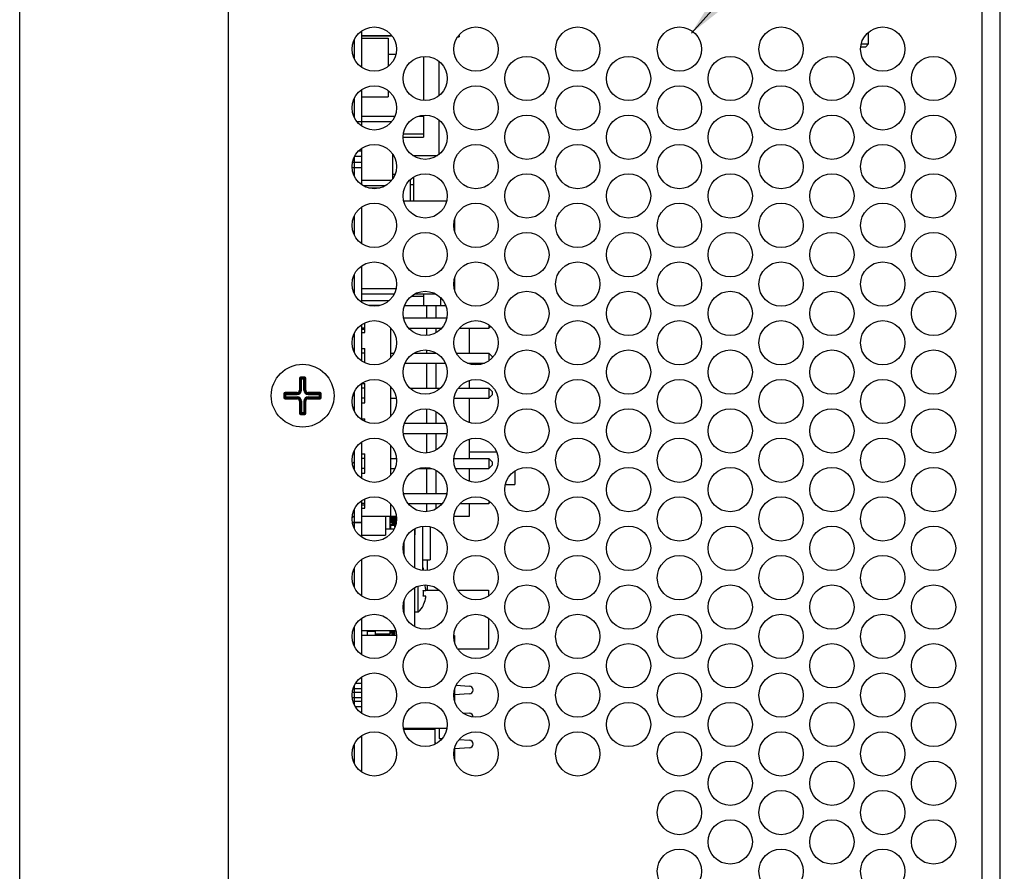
# Paper-space layout 'AV3_1' of a CAD drawing. Header units: inches. Extents: x 0 to 34, y -3.3 to 22.
# Tile 17 of 48: x 0 to 4.4, y 16.3 to 20.1. Entities that reach past the tile are written whole.
import ezdxf

# ---------------------------------------------------------------- set-up
doc = ezdxf.new("R2010")
doc.units = ezdxf.units.IN
doc.header["$LTSCALE"] = 1.87
doc.header["$MEASUREMENT"] = 0
doc.layers.get('0').update_dxf_attribs({"linetype": 'CONTINUOUS'})
for name, color, linetype in [('02___PRT_ALL_AXES', 7, 'CONTINUOUS'), ('3_ALL_AXES', 7, 'CONTINUOUS'), ('5_ALL_CURVES', 7, 'CONTINUOUS'), ('DIM', 7, 'CONTINUOUS')]:
    doc.layers.add(name, color=color, linetype=linetype)
doc.dimstyles.get("Standard").update_dxf_attribs({"dimtxt": 0.125, "dimasz": 0.18, "dimexe": 0.125, "dimexo": 0.0625, "dimgap": 0.09, "dimtad": 0, "dimtih": 1, "dimtoh": 1, "dimdec": 3, "dimzin": 4, "dimdsep": 46, "dimtxsty": 'Standard', "dimblk": '_FILLED', "dimblk1": '_FILLED', "dimblk2": '_FILLED', "dimcen": 0.09, "dimadec": 0, "dimazin": 0, "dimtol": 1, "dimtp": 0.001, "dimtm": 0.001, "dimtfac": 1, "dimtdec": 3, "dimtofl": 0, "dimtmove": 0, "dimatfit": 3, "dimldrblk": '_FILLED', "dimfxl": 0, "dimtolj": 1, "dimtzin": 4, "dimarcsym": 0})

# ---------------------------------------------------------------- blocks, each defined once
blk = doc.blocks.new('_FILLED')
at = {"color": 0, "linetype": 'ByBlock'}
blk.add_solid([(0, 0), (-1, 0.174), (-1, -0.174)], dxfattribs=at)

psp = doc.layouts.new('AV3_1')

# ---------------------------------------------------------------- linework, layer by layer
at = {"color": 7, "linetype": 'Continuous'}
for p, q in [((0, 0), (0, 22)), ((4.3563, 13.3821), (4.3563, 20.7199)), ((0.9273, 13.3821), (0.9273, 20.6599)), ((1.5193, 20.0095), (1.5193, 19.8489)), ((1.5193, 19.9891), (1.6539, 19.9891)), ((1.5193, 19.9779), (1.6373, 19.9779)), ((1.5547, 19.9891), (1.5547, 19.9879)), ((1.6373, 19.9779), (1.6373, 19.8525)), ((1.9463, 19.9841), (1.9523, 19.9841)), ((1.9523, 19.9891), (1.9523, 19.9841)), ((1.8623, 19.8763), (1.8623, 19.7213)), ((1.5193, 19.7486), (1.5193, 19.5881)), ((1.6373, 19.7451), (1.6373, 19.7179)), ((1.5193, 19.7179), (1.6373, 19.7179)), ((1.5193, 19.6079), (1.6534, 19.6079)), ((1.8623, 19.6154), (1.8623, 19.4604)), ((1.5193, 19.4878), (1.5193, 19.3272)), ((1.6571, 19.4626), (1.6571, 19.3524)), ((1.6571, 19.4569), (1.6609, 19.4569)), ((1.7464, 19.4569), (1.8571, 19.4569)), ((1.7492, 19.4569), (1.7492, 19.455)), ((1.5193, 19.3479), (1.6541, 19.3479)), ((1.6571, 19.3744), (1.6683, 19.3744)), ((1.7358, 19.3499), (1.7358, 19.2546)), ((1.7492, 19.36), (1.7492, 19.2546)), ((1.5258, 19.3229), (1.6259, 19.3229)), ((1.5492, 19.3129), (1.6025, 19.3129)), ((1.7358, 19.3278), (1.7492, 19.3278)), ((1.5193, 19.2269), (1.5193, 19.0664)), ((1.5193, 18.9661), (1.5193, 18.8055)), ((1.5193, 18.8654), (1.6719, 18.8654)), ((1.8693, 18.8268), (1.8693, 18.7909)), ((1.8693, 18.826), (1.8701, 18.826)), ((1.5193, 18.8129), (1.6416, 18.8129)), ((1.6016, 18.7909), (1.5501, 18.7909)), ((1.7101, 18.7909), (1.8934, 18.7909)), ((1.8093, 18.7354), (1.8093, 18.7909)), ((1.7056, 18.7354), (1.8979, 18.7354)), ((1.5193, 18.7052), (1.5193, 18.5447)), ((1.5343, 18.6904), (1.5193, 18.6904)), ((1.5193, 18.6854), (1.5343, 18.6854)), ((1.5343, 18.6704), (1.5343, 18.7139)), ((1.6493, 18.5597), (1.6493, 18.6901)), ((1.7281, 18.6904), (1.8753, 18.6904)), ((1.8093, 18.6575), (1.8093, 18.6904)), ((1.9544, 18.6904), (2.0843, 18.6904)), ((1.9993, 18.5794), (1.9993, 18.6904)), ((2.0843, 18.7052), (2.0843, 18.6904)), ((2.0926, 18.6986), (2.0843, 18.6904)), ((1.5193, 18.6704), (1.5343, 18.6704)), ((1.5193, 18.5994), (1.5343, 18.5994)), ((1.5343, 18.5359), (1.5343, 18.5994)), ((1.5343, 18.5794), (1.5193, 18.5794)), ((1.6493, 18.5794), (1.6628, 18.5794)), ((1.752, 18.5794), (1.8515, 18.5794)), ((1.8093, 18.5794), (1.8093, 18.5924)), ((1.9406, 18.5794), (2.0843, 18.5794)), ((2.0843, 18.5794), (2.0843, 18.5447)), ((2.0993, 18.5644), (2.0843, 18.5794)), ((2.0993, 18.5644), (2.0993, 18.5577)), ((1.7119, 18.5344), (1.8916, 18.5344)), ((1.8093, 18.4234), (1.8093, 18.5344)), ((1.9893, 18.5344), (2.066, 18.5344)), ((1.9993, 18.5309), (1.9993, 18.5344)), ((1.2433, 18.4679), (1.2433, 18.4139)), ((1.2663, 18.4729), (1.2483, 18.4729)), ((1.2713, 18.4139), (1.2713, 18.4679)), ((1.5193, 18.4444), (1.5193, 18.2838)), ((1.5193, 18.4434), (1.5343, 18.4434)), ((1.5343, 18.4234), (1.5193, 18.4234)), ((1.5343, 18.3584), (1.5343, 18.4434)), ((1.6493, 18.2989), (1.6493, 18.4293)), ((1.6493, 18.4234), (1.6543, 18.4234)), ((1.7339, 18.4234), (1.8696, 18.4234)), ((1.9492, 18.4234), (2.0843, 18.4234)), ((1.9993, 18.4234), (1.9993, 18.4581)), ((2.0843, 18.4234), (2.0843, 18.3784)), ((2.0993, 18.4084), (2.0843, 18.4234)), ((1.1743, 18.3989), (1.1743, 18.3809)), ((1.2333, 18.4039), (1.1793, 18.4039)), ((1.1793, 18.3759), (1.2333, 18.3759)), ((1.3353, 18.4039), (1.2813, 18.4039)), ((1.2813, 18.3759), (1.3353, 18.3759)), ((1.3403, 18.3809), (1.3403, 18.3989)), ((1.5343, 18.3784), (1.5193, 18.3784)), ((1.6493, 18.3784), (1.6731, 18.3784)), ((1.9304, 18.3784), (2.0843, 18.3784)), ((1.9993, 18.27), (1.9993, 18.3784)), ((2.0993, 18.3934), (2.0843, 18.3784)), ((2.0993, 18.4084), (2.0993, 18.3934)), ((1.2433, 18.3659), (1.2433, 18.3119)), ((1.2713, 18.3119), (1.2713, 18.3659)), ((1.5193, 18.3584), (1.5343, 18.3584)), ((1.2483, 18.3069), (1.2663, 18.3069)), ((1.8093, 18.2674), (1.8093, 18.3316)), ((1.5193, 18.2874), (1.5343, 18.2874)), ((1.5343, 18.2751), (1.5343, 18.2874)), ((1.7095, 18.2674), (1.894, 18.2674)), ((1.7041, 18.2224), (1.8993, 18.2224)), ((1.8093, 18.1358), (1.8093, 18.2224)), ((1.5193, 18.1835), (1.5193, 18.023)), ((1.6493, 18.038), (1.6493, 18.1684)), ((1.9993, 18.1114), (1.9993, 18.1973)), ((1.5193, 18.1314), (1.5343, 18.1314)), ((1.5343, 18.0464), (1.5343, 18.1314)), ((1.9993, 18.1404), (2.1188, 18.1404)), ((1.5343, 18.1114), (1.5193, 18.1114)), ((1.6493, 18.1114), (1.6737, 18.1114)), ((1.9298, 18.1114), (2.0843, 18.1114)), ((2.0843, 18.1114), (2.0843, 18.0664)), ((2.0993, 18.0964), (2.0843, 18.1114)), ((2.0993, 18.0814), (2.0843, 18.0664)), ((2.0993, 18.0964), (2.0993, 18.0814)), ((1.5343, 18.0664), (1.5193, 18.0664)), ((1.5193, 18.0464), (1.5343, 18.0464)), ((1.6493, 18.0664), (1.667, 18.0664)), ((1.7718, 18.0664), (1.8316, 18.0664)), ((1.8093, 17.9554), (1.8093, 18.0664)), ((1.9365, 18.0664), (2.0843, 18.0664)), ((1.9993, 18.0092), (1.9993, 18.0664)), ((2.2004, 18.0553), (2.2004, 17.9954)), ((2.1579, 17.9954), (2.2004, 17.9954)), ((1.7051, 17.9554), (1.8984, 17.9554)), ((1.5193, 17.9227), (1.5193, 17.7621)), ((1.5343, 17.9104), (1.5193, 17.9104)), ((1.5193, 17.9048), (1.5343, 17.9048)), ((1.5343, 17.8904), (1.5343, 17.9314)), ((1.6493, 17.8549), (1.6493, 17.9076)), ((1.7259, 17.9104), (1.8776, 17.9104)), ((1.8093, 17.8749), (1.8093, 17.9104)), ((1.9566, 17.9104), (2.0843, 17.9104)), ((1.9993, 17.8549), (1.9993, 17.9104)), ((2.0843, 17.9226), (2.0843, 17.9104)), ((2.0912, 17.9173), (2.0843, 17.9104)), ((1.5193, 17.8904), (1.5343, 17.8904)), ((1.5193, 17.8549), (1.6734, 17.8549)), ((1.6256, 17.8549), (1.6256, 17.7709)), ((1.6453, 17.8549), (1.6453, 17.7992)), ((1.6492, 17.8464), (1.6492, 17.8549)), ((1.6674, 17.8529), (1.6492, 17.8529)), ((1.6492, 17.8509), (1.6674, 17.8509)), ((1.6674, 17.8066), (1.6674, 17.8549)), ((1.6713, 17.8193), (1.6713, 17.8549)), ((1.9301, 17.8549), (1.9993, 17.8549)), ((1.5193, 17.8269), (1.4788, 17.8269)), ((1.6492, 17.8464), (1.6674, 17.8464)), ((1.6492, 17.8267), (1.6492, 17.8378)), ((1.6674, 17.8378), (1.6492, 17.8378)), ((1.6674, 17.8332), (1.6492, 17.8332)), ((1.6492, 17.8313), (1.6674, 17.8313)), ((1.6492, 17.8267), (1.6674, 17.8267)), ((1.6492, 17.7992), (1.6492, 17.8181)), ((1.6492, 17.8181), (1.6674, 17.8181)), ((1.6674, 17.8135), (1.6492, 17.8135)), ((1.6571, 17.8378), (1.6571, 17.8464)), ((1.6571, 17.8181), (1.6571, 17.8267)), ((1.661, 17.8378), (1.661, 17.8464)), ((1.661, 17.8181), (1.661, 17.8267)), ((1.7892, 17.8095), (1.7892, 17.6144)), ((1.8238, 17.8077), (1.8238, 17.6607)), ((1.5193, 17.7709), (1.6256, 17.7709)), ((1.6256, 17.7992), (1.664, 17.7992)), ((1.7538, 17.7717), (1.7559, 17.7717)), ((1.7559, 17.7988), (1.7559, 17.7717)), ((1.5193, 17.6618), (1.5193, 17.5013)), ((1.7892, 17.6607), (1.8238, 17.6607)), ((1.7892, 17.66), (1.7909, 17.66)), ((1.7909, 17.6502), (1.7892, 17.6502)), ((1.7892, 17.6403), (1.7909, 17.6403)), ((1.7909, 17.6257), (1.7909, 17.6607)), ((1.8106, 17.6607), (1.8106, 17.6141)), ((1.7909, 17.6305), (1.7892, 17.6305)), ((1.7892, 17.6257), (1.7931, 17.6257)), ((1.7931, 17.6257), (1.7931, 17.6141)), ((1.8106, 17.5489), (1.8106, 17.5257)), ((1.7933, 17.5245), (1.8032, 17.5245)), ((1.8032, 17.5245), (1.8034, 17.5245)), ((1.8042, 17.5257), (1.8656, 17.5257)), ((1.9469, 17.5257), (2.0838, 17.5257)), ((2.0838, 17.5257), (2.0838, 17.501)), ((1.8032, 17.4995), (1.7933, 17.4995)), ((1.7941, 17.4595), (1.7933, 17.4595)), ((1.8034, 17.4995), (1.8032, 17.4995)), ((1.5193, 17.401), (1.5193, 17.2404)), ((2.0838, 17.4013), (2.0838, 17.2657)), ((1.5193, 17.3465), (1.6708, 17.3465)), ((1.5193, 17.3269), (1.5433, 17.3269)), ((1.5193, 17.3259), (1.5583, 17.3259)), ((1.5433, 17.3465), (1.5433, 17.3269)), ((1.5433, 17.3437), (1.5793, 17.3437)), ((1.5583, 17.3259), (1.5583, 17.3246)), ((1.5793, 17.3465), (1.5793, 17.3246)), ((1.6453, 17.3307), (1.5793, 17.3307)), ((1.6453, 17.3465), (1.6453, 17.3307)), ((1.6492, 17.3346), (1.6492, 17.3456)), ((1.6674, 17.3456), (1.6492, 17.3456)), ((1.6674, 17.3411), (1.6492, 17.3411)), ((1.6492, 17.3391), (1.6674, 17.3391)), ((1.6674, 17.3346), (1.6492, 17.3346)), ((1.6492, 17.3259), (1.6492, 17.3246)), ((1.6674, 17.3259), (1.6492, 17.3259)), ((1.6571, 17.3456), (1.6571, 17.3465)), ((1.6571, 17.3259), (1.6571, 17.3346)), ((1.661, 17.3465), (1.661, 17.3456)), ((1.661, 17.3346), (1.661, 17.3259)), ((1.6674, 17.3246), (1.6674, 17.3465)), ((1.6711, 17.3449), (1.6674, 17.3449)), ((1.9463, 17.2657), (2.0838, 17.2657)), ((1.5193, 17.1401), (1.5193, 16.9796)), ((1.7059, 16.9079), (1.8443, 16.9079)), ((1.7538, 16.911), (1.8138, 16.911)), ((1.7668, 16.9112), (1.7668, 16.911)), ((1.8138, 16.911), (1.8138, 16.9079)), ((1.8246, 16.9112), (1.8246, 16.9079)), ((1.8443, 16.9079), (1.8443, 16.8409)), ((1.5193, 16.8793), (1.5193, 16.7187)), ((1.8443, 16.8479), (1.8493, 16.8479)), ((1.8493, 16.8479), (1.8493, 16.8434)), ((1.9327, 16.8215), (1.9327, 16.7733))]:
    psp.add_line(p, q, dxfattribs=at)
at = {"color": 9, "linetype": 'Continuous'}
for p, q in [((4.2763, 13.4372), (4.2763, 20.7199)), ((1.8502, 18.7354), (1.8502, 18.7909)), ((1.8502, 18.6698), (1.8502, 18.6904)), ((1.8502, 18.5794), (1.8502, 18.5801)), ((1.8502, 18.4234), (1.8502, 18.5344)), ((1.2433, 18.4679), (1.2464, 18.4679)), ((1.2469, 18.4139), (1.2469, 18.4643)), ((1.2469, 18.4643), (1.2677, 18.4643)), ((1.2483, 18.4729), (1.2483, 18.4698)), ((1.2518, 18.4139), (1.2518, 18.4692)), ((1.2518, 18.4692), (1.2627, 18.4692)), ((1.2627, 18.4139), (1.2627, 18.4692)), ((1.2663, 18.4729), (1.2663, 18.4698)), ((1.2677, 18.4643), (1.2677, 18.4139)), ((1.2713, 18.4679), (1.2682, 18.4679)), ((1.1743, 18.3989), (1.1774, 18.3989)), ((1.1743, 18.3809), (1.1774, 18.3809)), ((1.1779, 18.3844), (1.1779, 18.3953)), ((1.1779, 18.3953), (1.2333, 18.3953)), ((1.1779, 18.3844), (1.2333, 18.3844)), ((1.1793, 18.4039), (1.1793, 18.4008)), ((1.1793, 18.3759), (1.1793, 18.379)), ((1.1828, 18.3795), (1.1828, 18.4002)), ((1.1828, 18.4002), (1.2333, 18.4002)), ((1.1828, 18.3795), (1.2333, 18.3795)), ((1.2333, 18.3953), (1.2333, 18.4039)), ((1.2333, 18.3759), (1.2333, 18.3844)), ((1.2518, 18.4139), (1.2433, 18.4139)), ((1.2627, 18.4139), (1.2713, 18.4139)), ((1.2813, 18.3953), (1.2813, 18.4039)), ((1.2813, 18.4002), (1.3317, 18.4002)), ((1.2813, 18.3953), (1.3367, 18.3953)), ((1.2813, 18.3844), (1.2813, 18.3759)), ((1.2813, 18.3844), (1.3367, 18.3844)), ((1.3317, 18.3795), (1.2813, 18.3795)), ((1.3317, 18.3795), (1.3317, 18.4002)), ((1.3353, 18.4039), (1.3353, 18.4008)), ((1.3353, 18.3759), (1.3353, 18.379)), ((1.3367, 18.3953), (1.3367, 18.3844)), ((1.3403, 18.3989), (1.3372, 18.3989)), ((1.3403, 18.3809), (1.3372, 18.3809)), ((1.2433, 18.3659), (1.2518, 18.3659)), ((1.2469, 18.3659), (1.2469, 18.3154)), ((1.2518, 18.3659), (1.2518, 18.3105)), ((1.2627, 18.3659), (1.2627, 18.3105)), ((1.2627, 18.3659), (1.2713, 18.3659)), ((1.2677, 18.3659), (1.2677, 18.3154)), ((1.2433, 18.3119), (1.2464, 18.3119)), ((1.2469, 18.3154), (1.2677, 18.3154)), ((1.2483, 18.3069), (1.2483, 18.31)), ((1.2627, 18.3105), (1.2518, 18.3105)), ((1.2663, 18.3069), (1.2663, 18.31)), ((1.2713, 18.3119), (1.2682, 18.3119)), ((1.8502, 18.2674), (1.8502, 18.3193)), ((1.8502, 18.1481), (1.8502, 18.2224)), ((1.8502, 17.9554), (1.8502, 18.0584)), ((1.8502, 17.8872), (1.8502, 17.9104))]:
    psp.add_line(p, q, dxfattribs=at)
at = {"color": 7, "linetype": 'Continuous'}
psp.add_circle((1.2573, 18.3899), 0.1395, dxfattribs=at)
for centre, radius, start, end in [((1.2483, 18.4679), 0.005, 90, 180), ((1.2663, 18.4679), 0.005, 0, 90), ((1.1793, 18.3989), 0.005, 90, 180), ((1.1793, 18.3809), 0.005, 180, 270), ((1.2333, 18.4139), 0.01, 270, 360), ((1.2333, 18.3659), 0.01, 0, 90), ((1.2813, 18.4139), 0.01, 180, 270), ((1.2813, 18.3659), 0.01, 90, 180), ((1.3353, 18.3989), 0.005, 0, 90), ((1.3353, 18.3809), 0.005, 270, 360), ((1.2483, 18.3119), 0.005, 180, 270), ((1.2663, 18.3119), 0.005, 270, 360), ((1.6919, 17.512), 0.1142, 12.9134, 19.1183), ((1.6919, 17.512), 0.1021, 352.97, 7.03), ((1.7456, 17.5243), 0.0591, 11.5713, 12.9154), ((1.6919, 17.512), 0.1142, 332.6191, 347.0866), ((1.7454, 17.4998), 0.0593, 347.0863, 348.427)]:
    psp.add_arc(centre, radius, start, end, dxfattribs=at)
at = {"color": 9, "linetype": 'Continuous'}
for centre, radius, start, end in [((1.2483, 18.4679), 0.0019, 90, 180), ((1.2663, 18.4679), 0.0019, 0, 90), ((1.1793, 18.3989), 0.0019, 90, 180), ((1.1793, 18.3809), 0.0019, 180, 270), ((1.2333, 18.4139), 0.0186, 270, 360), ((1.2333, 18.4139), 0.0136, 270, 360), ((1.2333, 18.3659), 0.0186, 0, 90), ((1.2333, 18.3659), 0.0136, 0, 90), ((1.2813, 18.4139), 0.0186, 180, 270), ((1.2813, 18.3659), 0.0186, 90, 180), ((1.2813, 18.4139), 0.0136, 180, 270), ((1.2813, 18.3659), 0.0136, 90, 180), ((1.3353, 18.3989), 0.0019, 0, 90), ((1.3353, 18.3809), 0.0019, 270, 360), ((1.2483, 18.3119), 0.0019, 180, 270), ((1.2663, 18.3119), 0.0019, 270, 360)]:
    psp.add_arc(centre, radius, start, end, dxfattribs=at)
for points, knots in [([(1.2469, 18.4643), (1.2469, 18.4645), (1.2469, 18.4649), (1.2468, 18.4656), (1.2468, 18.4662), (1.2467, 18.4666), (1.2467, 18.467), (1.2466, 18.4672), (1.2466, 18.4674), (1.2466, 18.4675), (1.2465, 18.4677), (1.2465, 18.4677), (1.2465, 18.4678), (1.2465, 18.4678), (1.2464, 18.4678), (1.2464, 18.4679), (1.2464, 18.4679), (1.2464, 18.4679)], [0, 0, 0, 0, 0.178503, 0.353451, 0.518806, 0.668524, 0.735643, 0.796609, 0.850698, 0.897214, 0.935518, 0.951434, 0.965139, 0.976642, 0.986038, 0.993607, 1, 1, 1, 1]), ([(1.2469, 18.4643), (1.2469, 18.4643), (1.247, 18.4643), (1.247, 18.4644), (1.2471, 18.4644), (1.2472, 18.4645), (1.2474, 18.4646), (1.2476, 18.4648), (1.2479, 18.465), (1.2483, 18.4653), (1.2487, 18.4657), (1.2491, 18.4661), (1.2496, 18.4666), (1.25, 18.467), (1.2504, 18.4675), (1.2508, 18.4679), (1.2511, 18.4683), (1.2514, 18.4686), (1.2516, 18.4688), (1.2517, 18.4689), (1.2517, 18.469), (1.2518, 18.4691), (1.2518, 18.4692), (1.2518, 18.4692), (1.2518, 18.4692)], [0, 0, 0, 0, 0.008362, 0.02041, 0.03614, 0.055513, 0.078451, 0.104775, 0.166718, 0.239494, 0.320932, 0.408749, 0.499861, 0.590892, 0.678611, 0.760098, 0.833181, 0.895703, 0.922277, 0.945343, 0.964676, 0.980212, 0.991953, 1, 1, 1, 1]), ([(1.2518, 18.4692), (1.2516, 18.4692), (1.2512, 18.4693), (1.2506, 18.4693), (1.25, 18.4693), (1.2495, 18.4694), (1.2492, 18.4694), (1.249, 18.4695), (1.2488, 18.4695), (1.2486, 18.4696), (1.2485, 18.4696), (1.2484, 18.4696), (1.2484, 18.4697), (1.2483, 18.4697), (1.2483, 18.4697), (1.2483, 18.4697), (1.2483, 18.4697), (1.2483, 18.4698)], [0, 0, 0, 0, 0.178553, 0.353499, 0.518826, 0.668508, 0.735611, 0.796565, 0.850647, 0.897161, 0.935472, 0.951394, 0.965107, 0.976619, 0.986026, 0.993603, 1, 1, 1, 1]), ([(1.2627, 18.4692), (1.2629, 18.4692), (1.2634, 18.4693), (1.264, 18.4693), (1.2646, 18.4693), (1.265, 18.4694), (1.2654, 18.4694), (1.2656, 18.4695), (1.2658, 18.4695), (1.266, 18.4696), (1.2661, 18.4696), (1.2661, 18.4696), (1.2662, 18.4697), (1.2662, 18.4697), (1.2663, 18.4697), (1.2663, 18.4697), (1.2663, 18.4697), (1.2663, 18.4698)], [0, 0, 0, 0, 0.178503, 0.353451, 0.518806, 0.668524, 0.735643, 0.796609, 0.850698, 0.897214, 0.935518, 0.951434, 0.965139, 0.976642, 0.986038, 0.993607, 1, 1, 1, 1]), ([(1.2627, 18.4692), (1.2627, 18.4692), (1.2627, 18.4692), (1.2628, 18.4691), (1.2628, 18.469), (1.2629, 18.4689), (1.263, 18.4688), (1.2632, 18.4686), (1.2634, 18.4683), (1.2637, 18.4679), (1.2641, 18.4675), (1.2645, 18.467), (1.265, 18.4666), (1.2654, 18.4661), (1.2659, 18.4657), (1.2663, 18.4653), (1.2667, 18.465), (1.267, 18.4647), (1.2672, 18.4646), (1.2673, 18.4645), (1.2674, 18.4644), (1.2675, 18.4643), (1.2676, 18.4643), (1.2676, 18.4643), (1.2677, 18.4643)], [0, 0, 0, 0, 0.008362, 0.02041, 0.03614, 0.055513, 0.078451, 0.104775, 0.166718, 0.239494, 0.320932, 0.408749, 0.499861, 0.590892, 0.678611, 0.760098, 0.833181, 0.895703, 0.922277, 0.945343, 0.964676, 0.980212, 0.991953, 1, 1, 1, 1]), ([(1.2677, 18.4643), (1.2677, 18.4645), (1.2677, 18.4649), (1.2677, 18.4656), (1.2678, 18.4662), (1.2678, 18.4666), (1.2679, 18.467), (1.2679, 18.4672), (1.2679, 18.4674), (1.268, 18.4675), (1.268, 18.4677), (1.2681, 18.4677), (1.2681, 18.4678), (1.2681, 18.4678), (1.2681, 18.4678), (1.2681, 18.4679), (1.2682, 18.4679), (1.2682, 18.4679)], [0, 0, 0, 0, 0.178553, 0.353499, 0.518826, 0.668508, 0.735611, 0.796565, 0.850647, 0.897161, 0.935472, 0.951394, 0.965107, 0.976619, 0.986026, 0.993603, 1, 1, 1, 1]), ([(1.1779, 18.3953), (1.1779, 18.3955), (1.1779, 18.3959), (1.1778, 18.3966), (1.1778, 18.3972), (1.1777, 18.3976), (1.1777, 18.398), (1.1776, 18.3982), (1.1776, 18.3984), (1.1776, 18.3985), (1.1775, 18.3987), (1.1775, 18.3987), (1.1775, 18.3988), (1.1775, 18.3988), (1.1774, 18.3988), (1.1774, 18.3989), (1.1774, 18.3989), (1.1774, 18.3989)], [0, 0, 0, 0, 0.178503, 0.353451, 0.518806, 0.668524, 0.735643, 0.796609, 0.850698, 0.897214, 0.935518, 0.951434, 0.965139, 0.976642, 0.986038, 0.993607, 1, 1, 1, 1]), ([(1.1779, 18.3844), (1.1779, 18.3842), (1.1779, 18.3838), (1.1778, 18.3831), (1.1778, 18.3826), (1.1777, 18.3821), (1.1777, 18.3818), (1.1776, 18.3815), (1.1776, 18.3813), (1.1776, 18.3812), (1.1775, 18.3811), (1.1775, 18.381), (1.1775, 18.3809), (1.1775, 18.3809), (1.1774, 18.3809), (1.1774, 18.3809), (1.1774, 18.3809), (1.1774, 18.3809)], [0, 0, 0, 0, 0.178503, 0.353451, 0.518806, 0.668524, 0.735643, 0.796609, 0.850698, 0.897214, 0.935518, 0.951434, 0.965139, 0.976642, 0.986038, 0.993607, 1, 1, 1, 1]), ([(1.1779, 18.3953), (1.1779, 18.3953), (1.178, 18.3953), (1.178, 18.3954), (1.1781, 18.3954), (1.1782, 18.3955), (1.1784, 18.3956), (1.1786, 18.3958), (1.1789, 18.396), (1.1793, 18.3963), (1.1797, 18.3967), (1.1801, 18.3971), (1.1806, 18.3976), (1.181, 18.398), (1.1814, 18.3985), (1.1818, 18.3989), (1.1821, 18.3993), (1.1824, 18.3996), (1.1826, 18.3998), (1.1827, 18.3999), (1.1827, 18.4), (1.1828, 18.4001), (1.1828, 18.4002), (1.1828, 18.4002), (1.1828, 18.4002)], [0, 0, 0, 0, 0.008362, 0.02041, 0.03614, 0.055513, 0.078451, 0.104775, 0.166718, 0.239494, 0.320932, 0.408749, 0.499861, 0.590892, 0.678611, 0.760098, 0.833181, 0.895703, 0.922277, 0.945343, 0.964676, 0.980212, 0.991953, 1, 1, 1, 1]), ([(1.1828, 18.3795), (1.1828, 18.3795), (1.1828, 18.3795), (1.1828, 18.3796), (1.1827, 18.3797), (1.1827, 18.3798), (1.1826, 18.3799), (1.1824, 18.3801), (1.1821, 18.3804), (1.1818, 18.3808), (1.1814, 18.3813), (1.181, 18.3817), (1.1806, 18.3821), (1.1801, 18.3826), (1.1797, 18.383), (1.1793, 18.3834), (1.1789, 18.3837), (1.1786, 18.384), (1.1784, 18.3841), (1.1782, 18.3842), (1.1781, 18.3843), (1.178, 18.3844), (1.178, 18.3844), (1.1779, 18.3844), (1.1779, 18.3844)], [0, 0, 0, 0, 0.008047, 0.019788, 0.035324, 0.054657, 0.077723, 0.104297, 0.166819, 0.239902, 0.321389, 0.409108, 0.500139, 0.591251, 0.679068, 0.760506, 0.833282, 0.895225, 0.921549, 0.944487, 0.96386, 0.97959, 0.991638, 1, 1, 1, 1]), ([(1.1828, 18.4002), (1.1826, 18.4002), (1.1822, 18.4003), (1.1816, 18.4003), (1.181, 18.4003), (1.1805, 18.4004), (1.1802, 18.4004), (1.18, 18.4005), (1.1798, 18.4005), (1.1796, 18.4006), (1.1795, 18.4006), (1.1794, 18.4006), (1.1794, 18.4007), (1.1793, 18.4007), (1.1793, 18.4007), (1.1793, 18.4007), (1.1793, 18.4007), (1.1793, 18.4008)], [0, 0, 0, 0, 0.178553, 0.353499, 0.518826, 0.668508, 0.735611, 0.796565, 0.850647, 0.897161, 0.935472, 0.951394, 0.965107, 0.976619, 0.986026, 0.993603, 1, 1, 1, 1]), ([(1.1828, 18.3795), (1.1826, 18.3795), (1.1822, 18.3795), (1.1816, 18.3794), (1.181, 18.3794), (1.1805, 18.3793), (1.1802, 18.3793), (1.18, 18.3792), (1.1798, 18.3792), (1.1796, 18.3791), (1.1795, 18.3791), (1.1794, 18.3791), (1.1794, 18.3791), (1.1793, 18.379), (1.1793, 18.379), (1.1793, 18.379), (1.1793, 18.379), (1.1793, 18.379)], [0, 0, 0, 0, 0.178553, 0.353499, 0.518826, 0.668508, 0.735611, 0.796565, 0.850647, 0.897161, 0.935472, 0.951394, 0.965107, 0.976619, 0.986026, 0.993603, 1, 1, 1, 1]), ([(1.3317, 18.4002), (1.3319, 18.4002), (1.3324, 18.4003), (1.333, 18.4003), (1.3336, 18.4003), (1.334, 18.4004), (1.3344, 18.4004), (1.3346, 18.4005), (1.3348, 18.4005), (1.335, 18.4006), (1.3351, 18.4006), (1.3351, 18.4006), (1.3352, 18.4007), (1.3352, 18.4007), (1.3353, 18.4007), (1.3353, 18.4007), (1.3353, 18.4007), (1.3353, 18.4008)], [0, 0, 0, 0, 0.178503, 0.353451, 0.518806, 0.668524, 0.735643, 0.796609, 0.850698, 0.897214, 0.935518, 0.951434, 0.965139, 0.976642, 0.986038, 0.993607, 1, 1, 1, 1]), ([(1.3317, 18.4002), (1.3317, 18.4002), (1.3317, 18.4002), (1.3318, 18.4001), (1.3318, 18.4), (1.3319, 18.3999), (1.332, 18.3998), (1.3322, 18.3996), (1.3324, 18.3993), (1.3327, 18.3989), (1.3331, 18.3985), (1.3335, 18.398), (1.334, 18.3976), (1.3344, 18.3971), (1.3349, 18.3967), (1.3353, 18.3963), (1.3357, 18.396), (1.336, 18.3957), (1.3362, 18.3956), (1.3363, 18.3955), (1.3364, 18.3954), (1.3365, 18.3953), (1.3366, 18.3953), (1.3366, 18.3953), (1.3367, 18.3953)], [0, 0, 0, 0, 0.008362, 0.02041, 0.03614, 0.055513, 0.078451, 0.104775, 0.166718, 0.239494, 0.320932, 0.408749, 0.499861, 0.590892, 0.678611, 0.760098, 0.833181, 0.895703, 0.922277, 0.945343, 0.964676, 0.980212, 0.991953, 1, 1, 1, 1]), ([(1.3367, 18.3844), (1.3366, 18.3844), (1.3366, 18.3844), (1.3365, 18.3844), (1.3364, 18.3843), (1.3363, 18.3842), (1.3362, 18.3841), (1.336, 18.384), (1.3357, 18.3837), (1.3353, 18.3834), (1.3349, 18.383), (1.3344, 18.3826), (1.334, 18.3821), (1.3335, 18.3817), (1.3331, 18.3813), (1.3327, 18.3808), (1.3324, 18.3804), (1.3322, 18.3801), (1.332, 18.3799), (1.3319, 18.3798), (1.3318, 18.3797), (1.3318, 18.3796), (1.3317, 18.3795), (1.3317, 18.3795), (1.3317, 18.3795)], [0, 0, 0, 0, 0.008362, 0.02041, 0.03614, 0.055513, 0.078451, 0.104775, 0.166718, 0.239494, 0.320932, 0.408749, 0.499861, 0.590892, 0.678611, 0.760098, 0.833181, 0.895703, 0.922277, 0.945343, 0.964676, 0.980212, 0.991953, 1, 1, 1, 1]), ([(1.3317, 18.3795), (1.3319, 18.3795), (1.3324, 18.3795), (1.333, 18.3794), (1.3336, 18.3794), (1.334, 18.3793), (1.3344, 18.3793), (1.3346, 18.3792), (1.3348, 18.3792), (1.335, 18.3791), (1.3351, 18.3791), (1.3351, 18.3791), (1.3352, 18.3791), (1.3352, 18.379), (1.3353, 18.379), (1.3353, 18.379), (1.3353, 18.379), (1.3353, 18.379)], [0, 0, 0, 0, 0.178553, 0.353499, 0.518826, 0.668508, 0.735611, 0.796565, 0.850647, 0.897161, 0.935472, 0.951394, 0.965107, 0.976619, 0.986026, 0.993603, 1, 1, 1, 1]), ([(1.3367, 18.3953), (1.3367, 18.3955), (1.3367, 18.3959), (1.3367, 18.3966), (1.3368, 18.3972), (1.3368, 18.3976), (1.3369, 18.398), (1.3369, 18.3982), (1.3369, 18.3984), (1.337, 18.3985), (1.337, 18.3987), (1.3371, 18.3987), (1.3371, 18.3988), (1.3371, 18.3988), (1.3371, 18.3988), (1.3371, 18.3989), (1.3372, 18.3989), (1.3372, 18.3989)], [0, 0, 0, 0, 0.178553, 0.353499, 0.518826, 0.668508, 0.735611, 0.796565, 0.850647, 0.897161, 0.935472, 0.951394, 0.965107, 0.976619, 0.986026, 0.993603, 1, 1, 1, 1]), ([(1.3367, 18.3844), (1.3367, 18.3842), (1.3367, 18.3838), (1.3367, 18.3831), (1.3368, 18.3826), (1.3368, 18.3821), (1.3369, 18.3818), (1.3369, 18.3815), (1.3369, 18.3813), (1.337, 18.3812), (1.337, 18.3811), (1.3371, 18.381), (1.3371, 18.3809), (1.3371, 18.3809), (1.3371, 18.3809), (1.3371, 18.3809), (1.3372, 18.3809), (1.3372, 18.3809)], [0, 0, 0, 0, 0.178503, 0.353451, 0.518806, 0.668524, 0.735643, 0.796609, 0.850698, 0.897214, 0.935518, 0.951434, 0.965139, 0.976642, 0.986038, 0.993607, 1, 1, 1, 1]), ([(1.2469, 18.3154), (1.2469, 18.3152), (1.2469, 18.3148), (1.2468, 18.3141), (1.2468, 18.3135), (1.2467, 18.3131), (1.2467, 18.3128), (1.2466, 18.3125), (1.2466, 18.3123), (1.2466, 18.3122), (1.2465, 18.3121), (1.2465, 18.312), (1.2465, 18.3119), (1.2465, 18.3119), (1.2464, 18.3119), (1.2464, 18.3119), (1.2464, 18.3119), (1.2464, 18.3119)], [0, 0, 0, 0, 0.178553, 0.353499, 0.518826, 0.668508, 0.735611, 0.796565, 0.850647, 0.897161, 0.935472, 0.951394, 0.965107, 0.976619, 0.986026, 0.993603, 1, 1, 1, 1]), ([(1.2518, 18.3105), (1.2518, 18.3105), (1.2518, 18.3105), (1.2518, 18.3106), (1.2517, 18.3107), (1.2516, 18.3108), (1.2515, 18.3109), (1.2514, 18.3111), (1.2511, 18.3114), (1.2508, 18.3118), (1.2504, 18.3123), (1.25, 18.3127), (1.2496, 18.3131), (1.2491, 18.3136), (1.2487, 18.314), (1.2482, 18.3144), (1.2479, 18.3147), (1.2476, 18.315), (1.2474, 18.3151), (1.2472, 18.3152), (1.2471, 18.3153), (1.247, 18.3154), (1.247, 18.3154), (1.2469, 18.3154), (1.2469, 18.3154)], [0, 0, 0, 0, 0.008362, 0.02041, 0.03614, 0.055513, 0.078451, 0.104775, 0.166718, 0.239494, 0.320932, 0.408749, 0.499861, 0.590892, 0.678611, 0.760098, 0.833181, 0.895703, 0.922277, 0.945343, 0.964676, 0.980212, 0.991953, 1, 1, 1, 1]), ([(1.2518, 18.3105), (1.2516, 18.3105), (1.2512, 18.3105), (1.2506, 18.3104), (1.25, 18.3104), (1.2495, 18.3103), (1.2492, 18.3103), (1.249, 18.3102), (1.2488, 18.3102), (1.2486, 18.3101), (1.2485, 18.3101), (1.2484, 18.3101), (1.2484, 18.3101), (1.2483, 18.31), (1.2483, 18.31), (1.2483, 18.31), (1.2483, 18.31), (1.2483, 18.31)], [0, 0, 0, 0, 0.178503, 0.353451, 0.518806, 0.668524, 0.735643, 0.796609, 0.850698, 0.897214, 0.935518, 0.951434, 0.965139, 0.976642, 0.986038, 0.993607, 1, 1, 1, 1]), ([(1.2677, 18.3154), (1.2676, 18.3154), (1.2676, 18.3154), (1.2675, 18.3154), (1.2674, 18.3153), (1.2673, 18.3152), (1.2672, 18.3151), (1.267, 18.315), (1.2667, 18.3147), (1.2663, 18.3144), (1.2659, 18.314), (1.2654, 18.3136), (1.265, 18.3131), (1.2645, 18.3127), (1.2641, 18.3123), (1.2637, 18.3118), (1.2634, 18.3114), (1.2632, 18.3111), (1.263, 18.3109), (1.2629, 18.3108), (1.2628, 18.3107), (1.2628, 18.3106), (1.2627, 18.3105), (1.2627, 18.3105), (1.2627, 18.3105)], [0, 0, 0, 0, 0.008362, 0.02041, 0.03614, 0.055513, 0.078451, 0.104775, 0.166718, 0.239494, 0.320932, 0.408749, 0.499861, 0.590892, 0.678611, 0.760098, 0.833181, 0.895703, 0.922277, 0.945343, 0.964676, 0.980212, 0.991953, 1, 1, 1, 1]), ([(1.2627, 18.3105), (1.2629, 18.3105), (1.2634, 18.3105), (1.264, 18.3104), (1.2646, 18.3104), (1.265, 18.3103), (1.2654, 18.3103), (1.2656, 18.3102), (1.2658, 18.3102), (1.266, 18.3101), (1.2661, 18.3101), (1.2661, 18.3101), (1.2662, 18.3101), (1.2662, 18.31), (1.2663, 18.31), (1.2663, 18.31), (1.2663, 18.31), (1.2663, 18.31)], [0, 0, 0, 0, 0.178553, 0.353499, 0.518826, 0.668508, 0.735611, 0.796565, 0.850647, 0.897161, 0.935472, 0.951394, 0.965107, 0.976619, 0.986026, 0.993603, 1, 1, 1, 1]), ([(1.2677, 18.3154), (1.2677, 18.3152), (1.2677, 18.3148), (1.2677, 18.3141), (1.2678, 18.3135), (1.2678, 18.3131), (1.2679, 18.3128), (1.2679, 18.3125), (1.2679, 18.3123), (1.268, 18.3122), (1.268, 18.3121), (1.2681, 18.312), (1.2681, 18.3119), (1.2681, 18.3119), (1.2681, 18.3119), (1.2681, 18.3119), (1.2682, 18.3119), (1.2682, 18.3119)], [0, 0, 0, 0, 0.178503, 0.353451, 0.518806, 0.668524, 0.735643, 0.796609, 0.850698, 0.897214, 0.935518, 0.951434, 0.965139, 0.976642, 0.986038, 0.993607, 1, 1, 1, 1])]:
    psp.add_open_spline(points, degree=3, knots=knots, dxfattribs=at)
at = {"color": 7, "linetype": 'Continuous'}
for points, knots in [([(1.8034, 17.5245), (1.8034, 17.5246), (1.8035, 17.5246), (1.8036, 17.5247), (1.8037, 17.5248), (1.8039, 17.5249), (1.804, 17.5252), (1.8042, 17.5256), (1.8043, 17.5261), (1.8044, 17.5267), (1.8044, 17.5274), (1.8044, 17.5281), (1.8044, 17.529), (1.8044, 17.5302), (1.8042, 17.5319), (1.8039, 17.534), (1.8037, 17.5354), (1.8035, 17.5362)], [0, 0, 0, 0, 0.010545, 0.02155, 0.033363, 0.046264, 0.076096, 0.112202, 0.155066, 0.204823, 0.261375, 0.324454, 0.393661, 0.468502, 0.632676, 0.811728, 1, 1, 1, 1]), ([(1.8035, 17.4879), (1.8037, 17.4886), (1.8039, 17.4901), (1.8042, 17.4922), (1.8044, 17.4938), (1.8044, 17.4951), (1.8044, 17.4959), (1.8044, 17.4967), (1.8044, 17.4973), (1.8043, 17.4979), (1.8042, 17.4984), (1.804, 17.4988), (1.8039, 17.4991), (1.8037, 17.4993), (1.8036, 17.4994), (1.8035, 17.4995), (1.8034, 17.4995), (1.8034, 17.4995)], [0, 0, 0, 0, 0.188271, 0.367323, 0.531498, 0.606339, 0.675546, 0.738624, 0.795177, 0.844934, 0.887798, 0.923904, 0.953736, 0.966637, 0.978449, 0.989455, 1, 1, 1, 1])]:
    psp.add_open_spline(points, degree=3, knots=knots, dxfattribs=at)
at = {"layer": '02___PRT_ALL_AXES', "color": 7, "linetype": 'Continuous'}
for p, q in [((1.8974, 19.2546), (1.7061, 19.2546)), ((1.9327, 19.1723), (1.9327, 19.121)), ((1.9327, 18.9115), (1.9327, 18.8601)), ((1.6633, 18.8412), (1.5193, 18.8412)), ((1.8497, 18.8412), (1.7537, 18.8412)), ((1.7708, 17.4285), (1.7708, 17.5443)), ((1.7708, 17.4285), (1.7538, 17.4285)), ((1.674, 17.3246), (1.5193, 17.3246)), ((1.9327, 17.3246), (1.9295, 17.3246)), ((1.9327, 17.3246), (1.9327, 17.295)), ((1.9327, 17.0855), (1.9327, 17.0342)), ((1.8982, 16.9112), (1.7053, 16.9112))]:
    psp.add_line(p, q, dxfattribs=at)
psp.add_arc((1.6919, 17.512), 0.1148, 313.3546, 332.7953, dxfattribs=at)
at = {"layer": '3_ALL_AXES', "color": 7, "linetype": 'Continuous'}
for p, q in [((1.5193, 20.0095), (1.5193, 19.8489)), ((3.7713, 19.9529), (3.7713, 20.004)), ((1.5193, 19.9879), (1.6547, 19.9879)), ((3.7395, 19.9529), (3.7713, 19.9529)), ((3.7593, 19.9399), (3.7713, 19.9529)), ((1.6373, 19.9072), (1.6716, 19.9072)), ((3.7372, 19.9399), (3.7593, 19.9399)), ((1.7949, 19.8967), (1.7949, 19.7008)), ((1.5193, 19.7486), (1.5193, 19.5881)), ((1.4984, 19.6077), (1.5193, 19.6077)), ((1.5193, 19.6316), (1.6671, 19.6316)), ((1.7724, 19.6316), (1.7949, 19.6316)), ((1.7949, 19.6359), (1.7949, 19.5379)), ((1.7033, 19.5379), (1.7949, 19.5379)), ((1.7046, 19.5529), (1.7949, 19.5529)), ((1.5069, 19.4777), (1.5193, 19.4777)), ((1.5193, 19.4878), (1.5193, 19.3272)), ((1.4798, 19.4277), (1.5193, 19.4277)), ((1.4893, 19.454), (1.5193, 19.454)), ((1.4774, 19.404), (1.5193, 19.404)), ((1.5193, 19.2269), (1.5193, 19.0664)), ((1.5193, 18.9661), (1.5193, 18.8055)), ((1.7398, 18.8316), (1.7949, 18.8316)), ((1.7949, 18.8412), (1.7949, 18.7909)), ((1.5193, 18.7052), (1.5193, 18.5447)), ((1.5193, 18.4444), (1.5193, 18.2838)), ((1.5193, 18.1835), (1.5193, 18.023)), ((1.5193, 17.9227), (1.5193, 17.7621)), ((1.4788, 17.8269), (1.5193, 17.8269)), ((1.7538, 17.7978), (1.7538, 17.6262)), ((1.7068, 17.7377), (1.7068, 17.6862)), ((1.5193, 17.6618), (1.5193, 17.5013)), ((1.7538, 17.5369), (1.7538, 17.3653)), ((1.7068, 17.4769), (1.7068, 17.4254)), ((1.5193, 17.401), (1.5193, 17.2404)), ((1.4938, 17.1137), (1.5193, 17.1137)), ((1.5193, 17.14), (1.5193, 17.1137)), ((1.4785, 17.0737), (1.5193, 17.0737)), ((1.4824, 17.09), (1.5193, 17.09)), ((1.5193, 17.09), (1.5193, 17.0737)), ((1.9971, 17.0651), (1.9327, 17.0615)), ((1.9396, 17.1034), (1.9971, 17.1001)), ((1.4774, 17.05), (1.5193, 17.05)), ((1.481, 17.0337), (1.5193, 17.0337)), ((1.5193, 17.05), (1.5193, 17.0337)), ((1.4911, 17.01), (1.5193, 17.01)), ((1.5137, 16.9837), (1.5193, 16.9837)), ((1.5193, 17.01), (1.5193, 16.9837)), ((1.9677, 16.9818), (1.9981, 16.9801)), ((1.7068, 16.9112), (1.7068, 16.9079)), ((1.7538, 16.9112), (1.7538, 16.9079)), ((1.8646, 16.9112), (1.8646, 16.8676)), ((1.5193, 16.8793), (1.5193, 16.7187)), ((1.8646, 16.8676), (1.8775, 16.8669)), ((1.9529, 16.8626), (1.9991, 16.86)), ((1.9991, 16.8253), (1.932, 16.8215))]:
    psp.add_line(p, q, dxfattribs=at)
for centre, radius in [((1.5758, 19.9292), 0.0984), ((2.0276, 19.9292), 0.0984), ((2.4795, 19.9292), 0.0984), ((2.9313, 19.9292), 0.0984), ((3.3831, 19.9292), 0.0984), ((3.8349, 19.9292), 0.0984), ((1.8017, 19.7988), 0.0984), ((2.2536, 19.7988), 0.0984), ((2.7054, 19.7988), 0.0984), ((3.1572, 19.7988), 0.0984), ((3.609, 19.7988), 0.0984), ((4.0608, 19.7988), 0.0984), ((1.5758, 19.6683), 0.0984), ((2.0276, 19.6683), 0.0984), ((2.4795, 19.6683), 0.0984), ((2.9313, 19.6683), 0.0984), ((3.3831, 19.6683), 0.0984), ((3.8349, 19.6683), 0.0984), ((1.8017, 19.5379), 0.0984), ((2.2536, 19.5379), 0.0984), ((2.7054, 19.5379), 0.0984), ((3.1572, 19.5379), 0.0984), ((3.609, 19.5379), 0.0984), ((4.0608, 19.5379), 0.0984), ((1.5758, 19.4075), 0.0984), ((2.0276, 19.4075), 0.0984), ((2.4795, 19.4075), 0.0984), ((2.9313, 19.4075), 0.0984), ((3.3831, 19.4075), 0.0984), ((3.8349, 19.4075), 0.0984), ((1.8017, 19.2771), 0.0984), ((2.2536, 19.2771), 0.0984), ((2.7054, 19.2771), 0.0984), ((3.1572, 19.2771), 0.0984), ((3.609, 19.2771), 0.0984), ((4.0608, 19.2771), 0.0984), ((1.5758, 19.1466), 0.0984), ((2.0276, 19.1466), 0.0984), ((2.4795, 19.1466), 0.0984), ((2.9313, 19.1466), 0.0984), ((3.3831, 19.1466), 0.0984), ((3.8349, 19.1466), 0.0984), ((1.8017, 19.0162), 0.0984), ((2.2536, 19.0162), 0.0984), ((2.7054, 19.0162), 0.0984), ((3.1572, 19.0162), 0.0984), ((3.609, 19.0162), 0.0984), ((4.0608, 19.0162), 0.0984), ((1.5758, 18.8858), 0.0984), ((2.0276, 18.8858), 0.0984), ((2.4795, 18.8858), 0.0984), ((2.9313, 18.8858), 0.0984), ((3.3831, 18.8858), 0.0984), ((3.8349, 18.8858), 0.0984), ((1.8017, 18.7554), 0.0984), ((2.2536, 18.7554), 0.0984), ((2.7054, 18.7554), 0.0984), ((3.1572, 18.7554), 0.0984), ((3.609, 18.7554), 0.0984), ((4.0608, 18.7554), 0.0984), ((1.5758, 18.6249), 0.0984), ((2.0276, 18.6249), 0.0984), ((2.4795, 18.6249), 0.0984), ((2.9313, 18.6249), 0.0984), ((3.3831, 18.6249), 0.0984), ((3.8349, 18.6249), 0.0984), ((1.8017, 18.4945), 0.0984), ((2.2536, 18.4945), 0.0984), ((2.7054, 18.4945), 0.0984), ((3.1572, 18.4945), 0.0984), ((3.609, 18.4945), 0.0984), ((4.0608, 18.4945), 0.0984), ((1.2573, 18.3899), 0.1395), ((1.5758, 18.3641), 0.0984), ((2.0276, 18.3641), 0.0984), ((2.4795, 18.3641), 0.0984), ((2.9313, 18.3641), 0.0984), ((3.3831, 18.3641), 0.0984), ((3.8349, 18.3641), 0.0984), ((1.8017, 18.2337), 0.0984), ((2.2536, 18.2337), 0.0984), ((2.7054, 18.2337), 0.0984), ((3.1572, 18.2337), 0.0984), ((3.609, 18.2337), 0.0984), ((4.0608, 18.2337), 0.0984), ((1.5758, 18.1032), 0.0984), ((2.0276, 18.1032), 0.0984), ((2.4795, 18.1032), 0.0984), ((2.9313, 18.1032), 0.0984), ((3.3831, 18.1032), 0.0984), ((3.8349, 18.1032), 0.0984), ((1.8017, 17.9728), 0.0984), ((2.2536, 17.9728), 0.0984), ((2.7054, 17.9728), 0.0984), ((3.1572, 17.9728), 0.0984), ((3.609, 17.9728), 0.0984), ((4.0608, 17.9728), 0.0984), ((1.5758, 17.8424), 0.0984), ((2.0276, 17.8424), 0.0984), ((2.4795, 17.8424), 0.0984), ((2.9313, 17.8424), 0.0984), ((3.3831, 17.8424), 0.0984), ((3.8349, 17.8424), 0.0984), ((1.8017, 17.712), 0.0984), ((2.2536, 17.712), 0.0984), ((2.7054, 17.712), 0.0984), ((3.1572, 17.712), 0.0984), ((3.609, 17.712), 0.0984), ((4.0608, 17.712), 0.0984), ((1.5758, 17.5815), 0.0984), ((2.0276, 17.5815), 0.0984), ((2.4795, 17.5815), 0.0984), ((2.9313, 17.5815), 0.0984), ((3.3831, 17.5815), 0.0984), ((3.8349, 17.5815), 0.0984), ((1.8017, 17.4511), 0.0984), ((2.2536, 17.4511), 0.0984), ((2.7054, 17.4511), 0.0984), ((3.1572, 17.4511), 0.0984), ((3.609, 17.4511), 0.0984), ((4.0608, 17.4511), 0.0984), ((1.5758, 17.3207), 0.0984), ((2.0276, 17.3207), 0.0984), ((2.4795, 17.3207), 0.0984), ((2.9313, 17.3207), 0.0984), ((3.3831, 17.3207), 0.0984), ((3.8349, 17.3207), 0.0984), ((1.8017, 17.1903), 0.0984), ((2.2536, 17.1903), 0.0984), ((2.7054, 17.1903), 0.0984), ((3.1572, 17.1903), 0.0984), ((3.609, 17.1903), 0.0984), ((4.0608, 17.1903), 0.0984), ((1.5758, 17.0598), 0.0984), ((2.0276, 17.0598), 0.0984), ((2.4795, 17.0598), 0.0984), ((2.9313, 17.0598), 0.0984), ((3.3831, 17.0598), 0.0984), ((3.8349, 17.0598), 0.0984), ((1.8017, 16.9294), 0.0984), ((2.2536, 16.9294), 0.0984), ((2.7054, 16.9294), 0.0984), ((3.1572, 16.9294), 0.0984), ((3.609, 16.9294), 0.0984), ((4.0608, 16.9294), 0.0984), ((1.5758, 16.799), 0.0984), ((2.0276, 16.799), 0.0984), ((2.4795, 16.799), 0.0984), ((2.9313, 16.799), 0.0984), ((3.3831, 16.799), 0.0984), ((3.8349, 16.799), 0.0984), ((3.1572, 16.6686), 0.0984), ((3.609, 16.6686), 0.0984), ((4.0608, 16.6686), 0.0984), ((2.9313, 16.5381), 0.0984), ((3.3831, 16.5381), 0.0984), ((3.8349, 16.5381), 0.0984), ((3.1572, 16.4077), 0.0984), ((3.609, 16.4077), 0.0984), ((4.0608, 16.4077), 0.0984), ((2.9313, 16.2773), 0.0984), ((3.3831, 16.2773), 0.0984), ((3.8349, 16.2773), 0.0984)]:
    psp.add_circle(centre, radius, dxfattribs=at)
for centre, start, end in [((1.9971, 17.0826), 270, 90), ((1.9971, 16.9626), 359.0146, 86.7603), ((1.9971, 16.8426), 276.4794, 83.5206)]:
    psp.add_arc(centre, 0.0175, start, end, dxfattribs=at)
at = {"layer": '5_ALL_CURVES', "color": 4, "linetype": 'Continuous'}
for p, q in [((1.4873, 19.8868), (1.4873, 19.9716)), ((1.4873, 19.6259), (1.4873, 19.7108)), ((1.4873, 19.3651), (1.4873, 19.4499)), ((1.4873, 19.1042), (1.4873, 19.1891)), ((1.4873, 18.8434), (1.4873, 18.9282)), ((1.4873, 18.5825), (1.4873, 18.6674)), ((1.4873, 18.3217), (1.4873, 18.4065)), ((1.4873, 18.0608), (1.4873, 18.1457)), ((1.4873, 17.8), (1.4873, 17.8848)), ((1.4873, 17.5391), (1.4873, 17.624)), ((1.4873, 17.2783), (1.4873, 17.3631)), ((1.4873, 17.0174), (1.4873, 17.1023)), ((1.4873, 16.7566), (1.4873, 16.8414))]:
    psp.add_line(p, q, dxfattribs=at)
at = {"layer": '5_ALL_CURVES', "color": 2, "linetype": 'Continuous'}
for p, q in [((1.4825, 18.3337), (1.4873, 18.3385)), ((1.4785, 18.0893), (1.4873, 18.0981)), ((1.4778, 17.8482), (1.4873, 17.8577))]:
    psp.add_line(p, q, dxfattribs=at)

# ---------------------------------------------------------------- leaders
at = {"layer": 'DIM', "color": 2, "linetype": 'Continuous'}
psp.add_leader([(2.9848, 20.0004), (4.2501, 21.4162), (4.3751, 21.4162)], dimstyle='Standard', override={"dimtad": 0}, dxfattribs=at)

doc.saveas('drawing.dxf')
